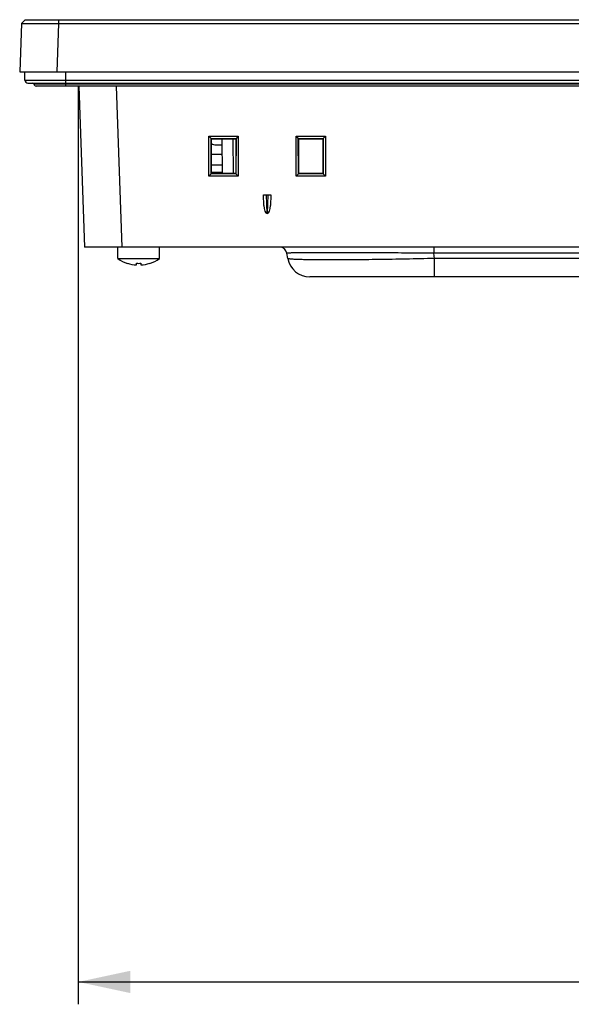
# Model space of a CAD drawing. Header units: millimetres. Extents: x 0 to 1682, y 0 to 1188.
# Tile 1 of 35: x 367 to 441, y 185 to 317. Entities that reach past the tile are written whole.
import ezdxf

# ---------------------------------------------------------------- set-up
doc = ezdxf.new("R2010")
doc.units = ezdxf.units.MM
doc.header["$LTSCALE"] = 92.51
doc.layers.get('0').update_dxf_attribs({"linetype": 'CONTINUOUS'})
for name, color, linetype in [('2D-TOPRC1500_00-DIM', 7, 'CONTINUOUS'), ('FRONT_CASE-RC15_B-SHAPE', 7, 'CONTINUOUS'), ('GASKET-TOPRC15-SHAPE', 7, 'CONTINUOUS'), ('ISO7045-M3X5-4_8-SHAPE', 7, 'CONTINUOUS'), ('REAR_CASE-RC15W-SHAPE', 7, 'CONTINUOUS'), ('STANDOFF_NTHRU_M8_-SHAPE', 7, 'CONTINUOUS')]:
    doc.layers.add(name, color=color, linetype=linetype)
doc.styles.get("Standard").update_dxf_attribs({"font": 'GOTHIC.TTF'})
doc.dimstyles.new('DIMSTYLE_4', dxfattribs={"dimtxt": 7, "dimasz": 7, "dimexe": 1.5, "dimexo": 1, "dimgap": 0.875, "dimtad": 1, "dimdec": 1, "dimdsep": 46, "dimtxsty": 'Standard', "dimblk": '_FILLED', "dimblk1": '_FILLED', "dimblk2": '_FILLED', "dimcen": 0.09, "dimadec": 5, "dimazin": 2, "dimtp": 0.5, "dimtm": 0.5, "dimtfac": 1, "dimtdec": 1, "dimtofl": 0, "dimtmove": 0, "dimatfit": 3, "dimldrblk": '_FILLED', "dimfxl": 1, "dimtolj": 1, "dimarcsym": 0})

# ---------------------------------------------------------------- blocks, each defined once
blk = doc.blocks.new('_FILLED')
at = {"color": 0, "linetype": 'ByBlock'}
blk.add_solid([(0, 0), (-1, 0.214), (-1, -0.214)], dxfattribs=at)
blk = doc.blocks.new('*D6')
at = {"layer": '2D-TOPRC1500_00-DIM', "color": 2, "linetype": 'Continuous'}
for p, q in [((374.52, 308.48), (374.52, 185.42)), ((765.19, 308.48), (765.19, 185.42)), ((374.52, 188.42), (569.86, 188.42)), ((765.19, 188.42), (569.86, 188.42))]:
    blk.add_line(p, q, dxfattribs=at)
at = {"layer": '2D-TOPRC1500_00-DIM', "color": 2, "linetype": 'Continuous', "xscale": 7, "yscale": 7, "zscale": 7, "rotation": 180}
blk.add_blockref('_FILLED', (374.52, 188.42), dxfattribs=at)
at = {"layer": '2D-TOPRC1500_00-DIM', "color": 2, "linetype": 'Continuous', "xscale": 7, "yscale": 7, "zscale": 7}
blk.add_blockref('_FILLED', (765.19, 188.42), dxfattribs=at)
at = {"layer": '2D-TOPRC1500_00-DIM', "color": 2, "linetype": 'Continuous', "insert": (569.86, 197.17), "char_height": 7, "width": 23.5926, "attachment_point": 2, "line_spacing_factor": 0.9}
blk.add_mtext('390.7', dxfattribs=at)

msp = doc.modelspace()

# ---------------------------------------------------------------- linework, layer by layer
at = {"layer": 'FRONT_CASE-RC15_B-SHAPE', "color": 7, "linetype": 'Continuous'}
for p, q in [((366.884991, 316.979923), (366.657995, 310.479619)), ((367.402441, 317.479619), (366.884991, 316.979923)), ((367.402441, 317.479619), (366.885025, 316.979988)), ((367.402441, 317.479619), (772.31355, 317.479619)), ((371.881945, 316.979923), (371.654949, 310.479619)), ((371.881945, 317.479619), (371.881945, 316.979923)), ((371.881945, 316.979923), (767.834045, 316.979923)), ((366.657995, 310.479619), (773.057995, 310.479619)), ((374.588472, 308.579619), (375.342761, 286.979619)), ((379.585426, 308.579619), (380.339715, 286.979619)), ((392.043861, 296.50497), (392.036704, 301.840395)), ((392.036704, 301.840395), (392.326087, 301.551047)), ((392.036704, 301.840395), (395.979286, 301.840395)), ((392.326087, 301.551047), (395.689904, 301.551047)), ((392.326087, 301.551047), (392.336924, 301.550681)), ((392.34329, 296.804436), (392.336924, 301.550681)), ((392.336924, 301.550681), (392.383551, 301.50406)), ((392.383551, 296.855171), (392.383551, 301.50406)), ((392.383551, 301.50406), (395.63244, 301.50406)), ((393.758732, 301.50406), (393.799302, 296.855171)), ((395.258675, 301.50406), (395.299245, 296.855171)), ((395.679066, 301.550681), (395.63244, 301.50406)), ((395.63244, 301.50406), (395.63244, 296.855171)), ((395.679066, 301.550681), (395.6727, 296.804436)), ((395.679066, 301.550681), (395.689904, 301.551047)), ((395.979286, 301.840395), (395.689904, 301.551047)), ((395.979286, 301.840395), (395.97213, 296.50497)), ((403.743861, 296.50497), (403.736704, 301.840395)), ((403.736704, 301.840395), (404.026087, 301.551047)), ((403.736704, 301.840395), (407.679286, 301.840395)), ((404.026087, 301.551047), (407.389904, 301.551047)), ((404.026087, 301.551047), (404.036924, 301.550681)), ((404.04329, 296.804436), (404.036924, 301.550681)), ((404.036924, 301.550681), (404.083551, 301.50406)), ((404.083551, 296.855171), (404.083551, 301.50406)), ((404.083551, 301.50406), (407.33244, 301.50406)), ((407.379066, 301.550681), (407.33244, 301.50406)), ((407.33244, 301.50406), (407.33244, 296.855171)), ((407.379066, 301.550681), (407.3727, 296.804436)), ((407.379066, 301.550681), (407.389904, 301.551047)), ((407.679286, 301.840395), (407.389904, 301.551047)), ((407.679286, 301.840395), (407.67213, 296.50497)), ((392.977968, 300.679619), (393.765927, 300.679619)), ((393.777084, 299.401115), (392.383551, 299.401115)), ((393.789489, 297.979619), (392.383551, 297.979619)), ((392.043861, 296.50497), (392.34329, 296.804436)), ((395.97213, 296.50497), (392.043861, 296.50497)), ((392.34329, 296.804436), (392.343641, 296.815257)), ((392.343641, 296.815257), (392.383551, 296.855171)), ((395.672349, 296.815257), (392.343641, 296.815257)), ((395.63244, 296.855171), (392.383551, 296.855171)), ((395.672349, 296.815257), (395.63244, 296.855171)), ((395.672349, 296.815257), (395.6727, 296.804436)), ((395.97213, 296.50497), (395.6727, 296.804436)), ((403.743861, 296.50497), (404.04329, 296.804436)), ((407.67213, 296.50497), (403.743861, 296.50497)), ((404.04329, 296.804436), (404.043641, 296.815257)), ((404.043641, 296.815257), (404.083551, 296.855171)), ((407.372349, 296.815257), (404.043641, 296.815257)), ((407.33244, 296.855171), (404.083551, 296.855171)), ((407.372349, 296.815257), (407.33244, 296.855171)), ((407.372349, 296.815257), (407.3727, 296.804436)), ((407.67213, 296.50497), (407.3727, 296.804436)), ((399.407713, 292.555881), (399.357995, 293.979619)), ((399.357995, 293.979619), (400.357995, 293.979619)), ((399.839914, 291.481142), (399.752665, 293.979619)), ((399.963325, 293.979619), (399.876076, 291.481142)), ((400.357995, 293.979619), (400.308277, 292.555881)), ((399.876076, 291.481142), (399.839914, 291.481142)), ((764.373229, 286.979619), (375.342761, 286.979619))]:
    msp.add_line(p, q, dxfattribs=at)
msp.add_arc((392.977968, 301.679619), 1, 233.48050069, 270, dxfattribs=at)
for centre, major_axis, start_param, end_param in [((399.807427, 292.571059), (-0.037541, 1.08983), -4.7110976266, -3.1542273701), ((399.908563, 292.571059), (0.037541, 1.08983), -3.1289579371, -1.5720876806)]:
    msp.add_ellipse(centre, major_axis=major_axis, ratio=0.3668118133, start_param=start_param, end_param=end_param, dxfattribs=at)
msp.add_open_spline([(366.885025, 316.979988), (366.886693, 316.9816), (366.896685, 316.979775), (366.91429, 316.982675), (366.945759, 316.982173), (367.009949, 316.983928), (367.119978, 316.984439), (367.285452, 316.985694), (367.495161, 316.986388), (367.746817, 316.986996), (368.038112, 316.987326), (368.497323, 316.987474), (369.14659, 316.986983), (369.997951, 316.985512), (370.921527, 316.983167), (371.557645, 316.981093), (371.881945, 316.979923)], degree=3, knots=[0, 0, 0, 0, 0.0013928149, 0.005172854, 0.011336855, 0.0198726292, 0.0439631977, 0.0772137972, 0.119304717, 0.1698307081, 0.22830921, 0.2941818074, 0.4455231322, 0.6181003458, 0.8053030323, 1, 1, 1, 1], dxfattribs=at)
at = {"layer": 'GASKET-TOPRC15-SHAPE', "color": 7, "linetype": 'Continuous'}
for p, q in [((367.357995, 309.379619), (367.357995, 310.479619)), ((372.857995, 308.579619), (372.857995, 310.479619)), ((367.357995, 309.379619), (772.357995, 309.379619)), ((367.757995, 308.979619), (771.957995, 308.979619)), ((771.151934, 308.819619), (368.564056, 308.819619)), ((770.857995, 308.579619), (368.857995, 308.579619))]:
    msp.add_line(p, q, dxfattribs=at)
for centre, radius, start, end in [((367.757995, 309.379619), 0.4, 180, 270), ((368.368097, 308.779619), 0.2, 11.53695903, 90), ((368.857995, 308.879619), 0.3, 191.53695903, 270)]:
    msp.add_arc(centre, radius, start, end, dxfattribs=at)
at = {"layer": 'ISO7045-M3X5-4_8-SHAPE', "color": 7, "linetype": 'Continuous'}
for p, q in [((379.807995, 285.428148), (379.807995, 286.979619)), ((385.407995, 285.428148), (385.407995, 286.979619)), ((379.807995, 285.428148), (385.407995, 285.428148)), ((381.107995, 284.800915), (381.107995, 284.810359)), ((382.307995, 284.588643), (382.307995, 284.810359)), ((382.907995, 284.810359), (382.907995, 284.588643)), ((384.107995, 284.810359), (384.107995, 284.800915))]:
    msp.add_line(p, q, dxfattribs=at)
for radius, start, end in [(5, 235.94420226, 252.54239688), (5, 287.45760312, 304.05579774), (4.990992, 252.5098725, 266.55397131), (4.769696, 266.39388186, 273.60611814), (4.990992, 273.44602869, 287.4901275)]:
    msp.add_arc((382.607995, 289.570611), radius, start, end, dxfattribs=at)
at = {"layer": 'REAR_CASE-RC15W-SHAPE', "color": 7, "linetype": 'Continuous'}
for p, q in [((422.199858, 286.979619), (422.199858, 286.153267)), ((402.626179, 285.458674), (402.503703, 286.153267)), ((422.322334, 285.458674), (422.199858, 286.153267)), ((504.057995, 286.153267), (422.199858, 286.153267)), ((422.322334, 282.979619), (422.322334, 285.458674)), ((504.057995, 285.458674), (422.322334, 285.458674)), ((734.135388, 282.979619), (405.580602, 282.979619))]:
    msp.add_line(p, q, dxfattribs=at)
for centre, radius, start, end in [((401.518895, 285.979619), 1, 10, 90), ((405.580602, 285.979619), 3, 190, 270)]:
    msp.add_arc(centre, radius, start, end, dxfattribs=at)
for points, knots in [([(422.199858, 286.153267), (420.9161, 286.163905), (418.396247, 286.182835), (414.736239, 286.204322), (411.840439, 286.215963), (409.702034, 286.220718), (408.270736, 286.221944), (406.975916, 286.220942), (405.830362, 286.217743), (404.845042, 286.212397), (404.128385, 286.205957), (403.641752, 286.199464), (403.343608, 286.1944), (403.090948, 286.188893), (402.883935, 286.182949), (402.723533, 286.176727), (402.617769, 286.170699), (402.557926, 286.16561), (402.528038, 286.161686), (402.513835, 286.159113), (402.503331, 286.155381), (402.503703, 286.153267)], [0, 0, 0, 0, 0.1955106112, 0.3837597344, 0.5573930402, 0.6365160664, 0.7094188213, 0.7753658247, 0.8337044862, 0.88387598, 0.9254228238, 0.9428476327, 0.9579930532, 0.9708311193, 0.9813418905, 0.9895104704, 0.9953309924, 0.9973607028, 0.9988059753, 0.9996731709, 1, 1, 1, 1]), ([(422.322334, 285.458674), (421.042301, 285.426653), (418.530876, 285.369788), (414.883775, 285.305343), (411.99901, 285.270516), (409.868281, 285.256306), (408.440628, 285.252648), (407.147354, 285.255643), (406.000966, 285.265228), (405.012268, 285.281189), (404.190441, 285.303289), (403.613176, 285.327761), (403.240456, 285.351627), (403.028031, 285.369611), (402.862939, 285.388104), (402.73971, 285.408743), (402.668933, 285.426636), (402.628272, 285.446809), (402.626179, 285.458674)], [0, 0, 0, 0, 0.194835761, 0.3822445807, 0.5550418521, 0.6338218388, 0.7064712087, 0.7722792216, 0.8306108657, 0.880916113, 0.9227373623, 0.95571546, 0.9688049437, 0.9795979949, 0.9880823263, 0.9942608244, 0.9981666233, 1, 1, 1, 1])]:
    msp.add_open_spline(points, degree=3, knots=knots, dxfattribs=at)
at = {"layer": 'STANDOFF_NTHRU_M8_-SHAPE', "color": 7, "linetype": 'Continuous'}
msp.add_line((393.798216, 296.979619), (392.383551, 296.979619), dxfattribs=at)

# ---------------------------------------------------------------- dimensions: what is measured, and where the dimension line sits
at = {"layer": '2D-TOPRC1500_00-DIM', "color": 2, "linetype": 'Continuous'}
dim = msp.add_linear_dim(base=(374.522123, 188.419469), p1=(765.193868, 309.479619), p2=(374.522123, 309.479619), angle=180, dimstyle='DIMSTYLE_4', dxfattribs=at)
dim.commit()
dim.dimension.update_dxf_attribs({"geometry": '*D6', "text_midpoint": (569.918402, 188.419469), "dimtype": 160})

doc.saveas('drawing.dxf')
